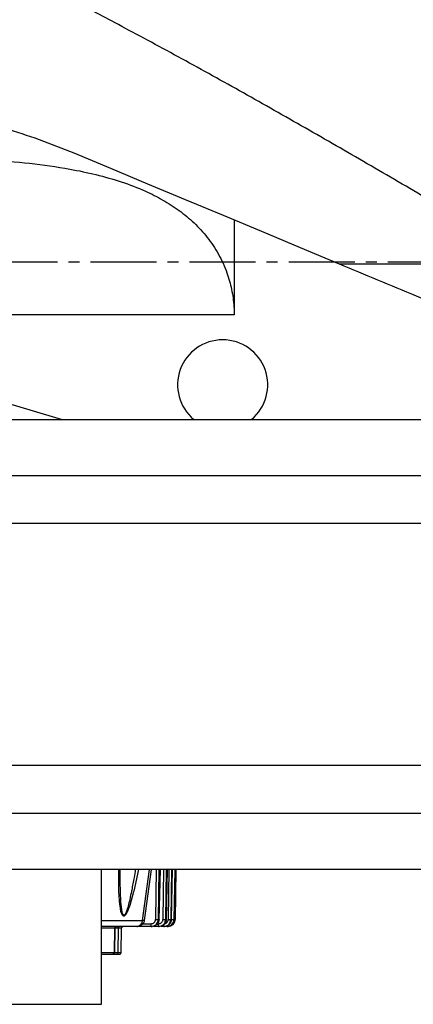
# Model space of a CAD drawing. Header units: millimetres. Extents: x 2719 to 13968, y 3953 to 13921.
# Tile 45 of 160: x 5572 to 5685, y 4718 to 5003. Entities that reach past the tile are written whole.
import ezdxf

# ---------------------------------------------------------------- set-up
doc = ezdxf.new("R2010")
doc.units = ezdxf.units.MM
doc.linetypes.add('CENTER2', pattern=[28.575, 19.05, -3.175, 3.175, -3.175])

msp = doc.modelspace()

# ---------------------------------------------------------------- linework, layer by layer
at = {"color": 7, "linetype": 'Continuous', "lineweight": 25}
for p, q in [((5587.529, 4964.425), (5598.124, 4959.995)), ((5598.124, 4959.995), (5608.852, 4955.509)), ((5608.852, 4955.509), (5619.704, 4950.972)), ((5619.704, 4950.972), (5630.666, 4946.388)), ((5630.666, 4946.388), (5641.727, 4941.764)), ((5633.819, 4945.07), (5633.819, 4917.622)), ((5641.727, 4941.764), (5652.874, 4937.102)), ((5652.874, 4937.102), (5664.097, 4932.41)), ((5664.097, 4932.41), (5721.488, 4932.41)), ((5633.819, 4917.622), (5556.01, 4917.622)), ((5556.01, 4895.8), (5584.17, 4887.416)), ((5550.511, 4887.416), (5698.491, 4887.416)), ((5698.491, 4871.152), (5550.511, 4871.152)), ((5550.511, 4857.42), (5698.491, 4857.42)), ((5698.491, 4787.429), (5550.511, 4787.429)), ((5550.511, 4773.697), (5698.491, 4773.697)), ((5698.491, 4757.433), (5550.511, 4757.433)), ((5595.505, 4718.438), (5595.505, 4757.433)), ((5612.196, 4742.895), (5612.55, 4757.433)), ((5614.256, 4742.896), (5614.58, 4757.433)), ((5615.688, 4742.898), (5615.985, 4757.433)), ((5616.522, 4742.899), (5616.796, 4757.433)), ((5616.779, 4742.9), (5617.033, 4757.433)), ((5600.901, 4753.859), (5600.893, 4755.674)), ((5601.092, 4748.067), (5600.901, 4753.859)), ((5600.567, 4751.017), (5600.555, 4751.319)), ((5600.843, 4747.222), (5600.567, 4751.017)), ((5604.791, 4750.944), (5603.699, 4747.014)), ((5604.254, 4751.445), (5604.201, 4751.172)), ((5604.845, 4751.165), (5604.791, 4750.944)), ((5601.102, 4747.925), (5601.092, 4748.067)), ((5601.465, 4745.114), (5601.102, 4747.925)), ((5600.878, 4746.937), (5600.843, 4747.222)), ((5601.16, 4745.297), (5600.878, 4746.937)), ((5601.235, 4745.01), (5601.16, 4745.297)), ((5601.495, 4744.994), (5601.465, 4745.114)), ((5602.883, 4744.917), (5602.639, 4744.478)), ((5602.748, 4745.318), (5602.658, 4745.089)), ((5602.972, 4745.101), (5602.883, 4744.917)), ((5603.631, 4746.807), (5602.972, 4745.101)), ((5603.699, 4747.014), (5603.631, 4746.807)), ((5602.406, 4744.163), (5602.119, 4743.939)), ((5602.639, 4744.478), (5602.406, 4744.163)), ((5611.275, 4741.5), (5611.719, 4742.137)), ((5611.884, 4742.9), (5612.153, 4742.9)), ((5612.195, 4742.894), (5612.196, 4742.895)), ((5613.88, 4742.158), (5614.036, 4742.9)), ((5614.036, 4742.9), (5614.233, 4742.9)), ((5614.254, 4742.895), (5614.256, 4742.896)), ((5614.95, 4741.506), (5615.393, 4742.157)), ((5615.393, 4742.157), (5615.549, 4742.9)), ((5615.549, 4742.9), (5615.678, 4742.9)), ((5615.684, 4742.896), (5615.687, 4742.897)), ((5615.687, 4742.897), (5615.688, 4742.898)), ((5615.859, 4741.508), (5616.299, 4742.154)), ((5616.18, 4741.508), (5616.589, 4742.086)), ((5616.299, 4742.154), (5616.457, 4742.9)), ((5616.521, 4742.9), (5616.457, 4742.9)), ((5616.522, 4742.898), (5616.521, 4742.9)), ((5599.309, 4740.442), (5599.183, 4733.429)), ((5599.351, 4733.38), (5599.477, 4740.446)), ((5599.843, 4740.933), (5599.778, 4740.935)), ((5600.342, 4740.442), (5600.222, 4733.429)), ((5600.342, 4740.442), (5600.347, 4740.539)), ((5600.347, 4740.539), (5600.362, 4740.632)), ((5600.362, 4740.632), (5600.385, 4740.717)), ((5600.385, 4740.717), (5600.416, 4740.791)), ((5600.416, 4740.791), (5600.454, 4740.853)), ((5600.454, 4740.853), (5600.497, 4740.898)), ((5600.497, 4740.898), (5600.543, 4740.926)), ((5600.543, 4740.926), (5600.592, 4740.935)), ((5601.221, 4733.381), (5601.342, 4740.447)), ((5606.195, 4740.981), (5605.711, 4740.935)), ((5605.711, 4740.935), (5605.931, 4740.956)), ((5609.864, 4740.935), (5605.711, 4740.935)), ((5605.931, 4740.956), (5606.091, 4740.998)), ((5606.091, 4740.998), (5606.465, 4741.19)), ((5606.453, 4741.045), (5606.195, 4740.981)), ((5606.673, 4741.123), (5606.453, 4741.045)), ((5607.131, 4741.369), (5606.673, 4741.123)), ((5607.549, 4741.721), (5607.131, 4741.369)), ((5607.549, 4741.721), (5609.864, 4741.721)), ((5609.864, 4740.935), (5609.864, 4741.721)), ((5609.864, 4740.935), (5610.624, 4741.081)), ((5609.864, 4740.935), (5610.121, 4740.935)), ((5610.751, 4741.035), (5610.121, 4740.935)), ((5612.028, 4740.935), (5610.582, 4740.935)), ((5610.624, 4741.081), (5610.983, 4741.268)), ((5610.883, 4741.082), (5610.751, 4741.035)), ((5611.535, 4741.502), (5610.883, 4741.082)), ((5610.983, 4741.268), (5611.275, 4741.5)), ((5612.028, 4740.935), (5612.028, 4741.721)), ((5612.028, 4740.935), (5612.786, 4741.083)), ((5612.028, 4740.935), (5612.215, 4740.935)), ((5612.85, 4741.038), (5612.215, 4740.935)), ((5613.547, 4740.935), (5612.636, 4740.935)), ((5612.786, 4741.083), (5613.143, 4741.27)), ((5612.975, 4741.083), (5612.85, 4741.038)), ((5613.624, 4741.505), (5612.975, 4741.083)), ((5613.143, 4741.27), (5613.433, 4741.504)), ((5613.547, 4740.935), (5614.304, 4741.083)), ((5613.547, 4740.935), (5613.67, 4740.935)), ((5614.324, 4741.045), (5613.67, 4740.935)), ((5614.458, 4740.935), (5614.02, 4740.935)), ((5614.304, 4741.083), (5614.66, 4741.271)), ((5614.429, 4741.084), (5614.324, 4741.045)), ((5614.458, 4740.935), (5614.518, 4740.935)), ((5614.66, 4741.271), (5614.95, 4741.506)), ((5614.779, 4740.935), (5614.78, 4740.935)), ((5614.906, 4740.973), (5615.31, 4741.127)), ((5595.505, 4732.936), (5598.726, 4732.936)), ((5598.901, 4732.936), (5599.972, 4732.936)), ((5600.02, 4732.946), (5599.972, 4732.936)), ((5600.067, 4732.974), (5600.02, 4732.946)), ((5600.11, 4733.019), (5600.067, 4732.974)), ((5600.148, 4733.08), (5600.11, 4733.019)), ((5600.179, 4733.155), (5600.148, 4733.08)), ((5600.202, 4733.24), (5600.179, 4733.155)), ((5600.217, 4733.333), (5600.202, 4733.24)), ((5600.222, 4733.429), (5600.217, 4733.333)), ((5555.51, 4718.438), (5595.505, 4718.438))]:
    msp.add_line(p, q, dxfattribs=at)
at = {"linetype": 'CENTER2'}
msp.add_line((5220.914, 4932.91), (7223.645, 4932.91), dxfattribs=at)
at = {"color": 8, "linetype": 'Continuous', "lineweight": 25}
for p, q in [((5583.528, 4887.607), (5583.528, 4887.416)), ((5600.555, 4751.319), (5600.493, 4757.433)), ((5600.893, 4755.674), (5600.91, 4757.433)), ((5606.187, 4757.433), (5604.845, 4751.165)), ((5607.399, 4742.674), (5609.378, 4757.433)), ((5609.849, 4757.433), (5607.862, 4742.618)), ((5611.309, 4757.433), (5611.13, 4742.9)), ((5612.063, 4757.433), (5611.884, 4742.9)), ((5612.153, 4742.9), (5612.507, 4757.433)), ((5613.458, 4757.433), (5613.262, 4742.9)), ((5614.232, 4757.433), (5614.036, 4742.9)), ((5614.233, 4742.9), (5614.556, 4757.433)), ((5614.974, 4757.433), (5614.761, 4742.9)), ((5615.762, 4757.433), (5615.549, 4742.9)), ((5615.678, 4742.9), (5615.975, 4757.433)), ((5616.689, 4757.433), (5616.457, 4742.9)), ((5616.521, 4742.9), (5616.794, 4757.433)), ((5617.03, 4757.433), (5616.779, 4742.9)), ((5595.505, 4742.674), (5607.399, 4742.674)), ((5612.193, 4742.896), (5612.153, 4742.9)), ((5612.196, 4742.895), (5612.193, 4742.896)), ((5614.256, 4742.897), (5614.233, 4742.9)), ((5614.256, 4742.896), (5614.256, 4742.897)), ((5615.688, 4742.898), (5615.678, 4742.9)), ((5616.779, 4742.9), (5616.779, 4742.9)), ((5599.309, 4740.442), (5595.505, 4740.442)), ((5600.342, 4740.442), (5599.477, 4740.442)), ((5611.742, 4741.721), (5612.028, 4741.721)), ((5613.547, 4740.935), (5613.547, 4741.455)), ((5595.505, 4733.429), (5599.183, 4733.429)), ((5599.352, 4733.429), (5600.222, 4733.429))]:
    msp.add_line(p, q, dxfattribs=at)
at = {"color": 7, "linetype": 'Continuous', "lineweight": 25}
for centre, radius, start, end in [((5630.5, 4897.415), 12.998, 90, 230.28486), ((5630.5, 4897.415), 12.998, 309.71514, 90), ((5605.948, 4728.876), 13.874, 82.07268, 83.998), ((5611.507, 4764.184), 21.287, 268.98469, 271.01531), ((5613.649, 4761.619), 18.723, 268.81508, 271.18492), ((5615.155, 4759.151), 16.256, 268.61049, 271.38951), ((5614.78, 4742.935), 2, 270, 359), ((5599.789, 4740.456), 0.48, 92.57127, 181.6425), ((5599.904, 4728.996), 14.845, 59.0055, 60.82079), ((5598.704, 4733.415), 0.48, 272.5886, 1.65864)]:
    msp.add_arc(centre, radius, start, end, dxfattribs=at)
at = {"color": 8, "linetype": 'Continuous', "lineweight": 25}
for centre, radius, start, end in [((5616.063, 4756.54), 13.646, 268.39263, 271.65355), ((5616.579, 4746.092), 3.198, 268.98213, 273.57577)]:
    msp.add_arc(centre, radius, start, end, dxfattribs=at)
at = {"color": 7, "linetype": 'Continuous', "lineweight": 25}
for points, knots in [([(5721.488, 4932.41), (5721.454, 4932.43), (5716.395, 4935.41), (5706.309, 4941.349), (5690.28, 4950.763), (5673.304, 4960.675), (5655.407, 4971.017), (5637.571, 4981.16), (5619.842, 4991.031), (5603.183, 5000.057), (5587.595, 5008.238), (5573.085, 5015.575), (5558.749, 5022.504), (5544.614, 5028.954), (5530.691, 5034.855), (5516.999, 5040.11), (5503.552, 5044.704), (5494.882, 5047.004), (5490.547, 5048.154)], [0, 0, 0, 0, 0.0004208, 0.0630311, 0.1256412, 0.2002543, 0.2750002, 0.3497761, 0.4244937, 0.4990829, 0.5618028, 0.6245203, 0.6869087, 0.7493909, 0.8118489, 0.8742043, 0.9371068, 1, 1, 1, 1]), ([(5510.386, 4979.904), (5513.398, 4979.865), (5519.42, 4979.787), (5528.751, 4979.129), (5538.279, 4978.03), (5547.972, 4976.423), (5557.755, 4974.301), (5567.631, 4971.621), (5577.582, 4968.403), (5584.213, 4965.751), (5587.529, 4964.425)], [0, 0, 0, 0, 0.1239261, 0.2478481, 0.373122, 0.4983915, 0.6229146, 0.7474341, 0.8737186, 1, 1, 1, 1]), ([(5562.887, 4962.477), (5566.876, 4962.167), (5574.854, 4961.546), (5585.195, 4960.058), (5593.987, 4958.226), (5601.287, 4956.155), (5607.713, 4953.687), (5613.263, 4950.893), (5617.98, 4947.871), (5622.307, 4944.293), (5626.16, 4940.107), (5629.393, 4935.269), (5631.733, 4930.167), (5633.166, 4925.014), (5633.755, 4920.895), (5633.804, 4918.418), (5633.819, 4917.622)], [0, 0, 0, 0, 0.1240291, 0.2480217, 0.3309331, 0.4139432, 0.4967515, 0.5596921, 0.6226059, 0.68537, 0.7480814, 0.8110432, 0.8739245, 0.9249074, 0.975866, 1, 1, 1, 1]), ([(5664.097, 4932.41), (5667.791, 4930.865), (5675.187, 4927.773), (5688.458, 4922.224), (5703.922, 4915.758), (5715.623, 4910.866), (5721.488, 4908.413)], [0, 0, 0, 0, 0.1944626, 0.3893209, 0.693889, 1, 1, 1, 1]), ([(5604.201, 4751.172), (5604.034, 4750.352), (5603.73, 4748.863), (5603.265, 4746.884), (5602.904, 4745.792), (5602.748, 4745.318)], [0, 0, 0, 0, 0.4099712, 0.7438, 1, 1, 1, 1]), ([(5601.853, 4743.929), (5601.795, 4743.963), (5601.671, 4744.034), (5601.441, 4744.369), (5601.32, 4744.744), (5601.235, 4745.01)], [0, 0, 0, 0, 0.2075047, 0.4374533, 1, 1, 1, 1]), ([(5601.768, 4744.328), (5601.718, 4744.412), (5601.606, 4744.598), (5601.535, 4744.853), (5601.495, 4744.994)], [0, 0, 0, 0, 0.448301, 1, 1, 1, 1]), ([(5602.658, 4745.089), (5602.564, 4744.878), (5602.433, 4744.583), (5602.228, 4744.305), (5602.132, 4744.242), (5602.087, 4744.213)], [0, 0, 0, 0, 0.5747731, 0.8017148, 1, 1, 1, 1]), ([(5602.087, 4744.213), (5602.059, 4744.204), (5602.003, 4744.185), (5601.89, 4744.206), (5601.817, 4744.279), (5601.768, 4744.328)], [0, 0, 0, 0, 0.23904011, 0.48601526, 1, 1, 1, 1]), ([(5602.119, 4743.939), (5602.073, 4743.925), (5601.982, 4743.898), (5601.896, 4743.919), (5601.853, 4743.929)], [0, 0, 0, 0, 0.5108075, 1, 1, 1, 1]), ([(5607.142, 4741.957), (5607.204, 4742.071), (5607.327, 4742.297), (5607.375, 4742.549), (5607.399, 4742.674)], [0, 0, 0, 0, 0.5062581, 1, 1, 1, 1]), ([(5607.862, 4742.618), (5607.833, 4742.461), (5607.774, 4742.146), (5607.624, 4741.863), (5607.549, 4741.721)], [0, 0, 0, 0, 0.497974, 1, 1, 1, 1]), ([(5609.864, 4741.721), (5610.024, 4741.738), (5610.344, 4741.77), (5610.693, 4741.989), (5610.909, 4742.225), (5611.031, 4742.432), (5611.112, 4742.66), (5611.124, 4742.82), (5611.13, 4742.9)], [0, 0, 0, 0, 0.2495481, 0.4987492, 0.6241783, 0.749021, 0.874504, 1, 1, 1, 1]), ([(5612.153, 4742.9), (5612.12, 4742.65), (5612.07, 4742.265), (5611.813, 4741.803), (5611.629, 4741.603), (5611.535, 4741.502)], [0, 0, 0, 0, 0.4793468, 0.73464001, 1, 1, 1, 1]), ([(5611.719, 4742.137), (5611.766, 4742.262), (5611.859, 4742.508), (5611.876, 4742.77), (5611.884, 4742.9)], [0, 0, 0, 0, 0.5058777, 1, 1, 1, 1]), ([(5611.723, 4741.692), (5611.847, 4741.856), (5612.116, 4742.212), (5612.168, 4742.655), (5612.195, 4742.894)], [0, 0, 0, 0, 0.4602145, 1, 1, 1, 1]), ([(5612.028, 4741.721), (5612.185, 4741.738), (5612.499, 4741.772), (5612.908, 4742.036), (5613.142, 4742.363), (5613.245, 4742.663), (5613.256, 4742.821), (5613.262, 4742.9)], [0, 0, 0, 0, 0.249133, 0.4983151, 0.7487864, 0.8743444, 1, 1, 1, 1]), ([(5613.433, 4741.504), (5613.527, 4741.605), (5613.708, 4741.801), (5613.824, 4742.041), (5613.88, 4742.158)], [0, 0, 0, 0, 0.5162049, 1, 1, 1, 1]), ([(5614.233, 4742.9), (5614.2, 4742.651), (5614.151, 4742.268), (5613.898, 4741.806), (5613.716, 4741.607), (5613.624, 4741.505)], [0, 0, 0, 0, 0.4798706, 0.7350988, 1, 1, 1, 1]), ([(5613.987, 4742.002), (5614.034, 4742.072), (5614.213, 4742.336), (5614.237, 4742.659), (5614.254, 4742.895)], [0, 0, 0, 0, 0.2662939, 1, 1, 1, 1]), ([(5615.678, 4742.9), (5615.646, 4742.652), (5615.598, 4742.271), (5615.348, 4741.809), (5615.167, 4741.609), (5615.075, 4741.508)], [0, 0, 0, 0, 0.4790643, 0.7345346, 1, 1, 1, 1]), ([(5615.527, 4742.179), (5615.537, 4742.195), (5615.665, 4742.405), (5615.675, 4742.661), (5615.684, 4742.896)], [0, 0, 0, 0, 0.0759597, 1, 1, 1, 1]), ([(5616.521, 4742.9), (5616.49, 4742.655), (5616.443, 4742.276), (5616.196, 4741.814), (5616.014, 4741.612), (5615.921, 4741.509)], [0, 0, 0, 0, 0.4747489, 0.7313119, 1, 1, 1, 1]), ([(5616.589, 4742.086), (5616.642, 4742.216), (5616.749, 4742.478), (5616.769, 4742.759), (5616.779, 4742.9)], [0, 0, 0, 0, 0.5000151, 1, 1, 1, 1]), ([(5605.711, 4740.935), (5604.788, 4740.935), (5602.937, 4740.935), (5599.508, 4740.935), (5596.803, 4740.935), (5595.497, 4740.935)], [0, 0, 0, 0, 0.3396071, 0.6810092, 1, 1, 1, 1]), ([(5599.477, 4740.444), (5599.481, 4740.488), (5599.489, 4740.577), (5599.545, 4740.697), (5599.622, 4740.794), (5599.706, 4740.86), (5599.777, 4740.899), (5599.839, 4740.924), (5599.838, 4740.927), (5599.837, 4740.929)], [0, 0, 0, 0, 0.1306223, 0.2619181, 0.3847303, 0.502753, 0.6255235, 0.7619034, 1, 1, 1, 1]), ([(5601.225, 4740.442), (5601.281, 4740.443), (5601.392, 4740.444), (5601.252, 4740.445), (5600.91, 4740.444), (5600.531, 4740.443), (5600.342, 4740.442)], [0, 0, 0, 0, 0.2500018, 0.4999513, 0.7495739, 1, 1, 1, 1]), ([(5601.341, 4740.444), (5601.345, 4740.487), (5601.353, 4740.573), (5601.398, 4740.674), (5601.445, 4740.743), (5601.497, 4740.802), (5601.565, 4740.858), (5601.631, 4740.898), (5601.69, 4740.927), (5601.691, 4740.93), (5601.691, 4740.931)], [0, 0, 0, 0, 0.11202, 0.2246499, 0.2799701, 0.3357833, 0.4543125, 0.5889765, 0.7415749, 1, 1, 1, 1]), ([(5606.465, 4741.19), (5606.587, 4741.29), (5606.77, 4741.44), (5606.993, 4741.723), (5607.093, 4741.88), (5607.142, 4741.957)], [0, 0, 0, 0, 0.5003363, 0.7542361, 1, 1, 1, 1]), ([(5615.075, 4741.508), (5615.046, 4741.48), (5614.962, 4741.401), (5614.757, 4741.241), (5614.559, 4741.147), (5614.429, 4741.084)], [0, 0, 0, 0, 0.1547104, 0.4457321, 1, 1, 1, 1]), ([(5614.458, 4740.935), (5614.605, 4740.945), (5614.887, 4740.964), (5615.384, 4741.128), (5615.675, 4741.361), (5615.859, 4741.508)], [0, 0, 0, 0, 0.2850943, 0.547095, 1, 1, 1, 1]), ([(5614.779, 4740.935), (5615.038, 4740.961), (5615.562, 4741.014), (5615.973, 4741.343), (5616.18, 4741.508)], [0, 0, 0, 0, 0.49521339, 1, 1, 1, 1]), ([(5615.921, 4741.509), (5615.921, 4741.509), (5615.921, 4741.508), (5615.919, 4741.506), (5615.912, 4741.5), (5615.888, 4741.477), (5615.793, 4741.388), (5615.565, 4741.221), (5615.293, 4741.059), (5615.086, 4741.03), (5615.038, 4741.024)], [0, 0, 0, 0, 0.000898, 0.0025297, 0.0079179, 0.0274628, 0.1013333, 0.3882336, 0.8600545, 1, 1, 1, 1]), ([(5615.447, 4741.179), (5615.479, 4741.187), (5615.524, 4741.199), (5615.557, 4741.229), (5615.566, 4741.238)], [0, 0, 0, 0, 0.7225586, 1, 1, 1, 1]), ([(5598.723, 4732.936), (5598.785, 4732.937), (5598.901, 4732.939), (5599.014, 4732.957), (5599.113, 4733.009), (5599.163, 4733.043), (5599.213, 4733.089), (5599.276, 4733.164), (5599.337, 4733.278), (5599.347, 4733.378), (5599.352, 4733.427)], [0, 0, 0, 0, 0.2836378, 0.5262247, 0.5801194, 0.6339119, 0.6898922, 0.7490293, 0.874307, 1, 1, 1, 1]), ([(5599.972, 4732.936), (5600.12, 4732.936), (5600.338, 4732.936), (5600.454, 4732.936), (5600.491, 4732.936)], [0, 0, 0, 0, 0.682235, 1, 1, 1, 1]), ([(5600.222, 4733.429), (5600.412, 4733.429), (5600.792, 4733.428), (5601.127, 4733.427), (5601.275, 4733.428), (5601.161, 4733.429), (5601.104, 4733.429)], [0, 0, 0, 0, 0.2504734, 0.5000881, 0.7497047, 1, 1, 1, 1]), ([(5600.491, 4732.937), (5600.558, 4732.937), (5600.682, 4732.936), (5600.788, 4732.941), (5600.886, 4732.963), (5600.956, 4732.992), (5601.016, 4733.03), (5601.078, 4733.081), (5601.151, 4733.168), (5601.209, 4733.293), (5601.218, 4733.383), (5601.222, 4733.428)], [0, 0, 0, 0, 0.2452486, 0.45249, 0.5453747, 0.6309078, 0.672777, 0.7156333, 0.8066763, 0.903774, 1, 1, 1, 1])]:
    msp.add_open_spline(points, degree=3, knots=knots, dxfattribs=at)
at = {"color": 8, "linetype": 'Continuous', "lineweight": 25}
for points, knots in [([(5605.296, 4757.433), (5605.173, 4756.66), (5604.853, 4754.654), (5604.482, 4752.667), (5604.254, 4751.445)], [0, 0, 0, 0, 0.3855288, 1, 1, 1, 1]), ([(5613.851, 4741.78), (5613.902, 4741.787), (5614.108, 4741.818), (5614.413, 4742.046), (5614.699, 4742.429), (5614.74, 4742.743), (5614.761, 4742.9)], [0, 0, 0, 0, 0.1000187, 0.3991204, 0.6998532, 1, 1, 1, 1]), ([(5599.377, 4740.445), (5599.431, 4740.445), (5599.54, 4740.444), (5599.386, 4740.443), (5599.309, 4740.442)], [0, 0, 0, 0, 0.4989458, 1, 1, 1, 1]), ([(5599.183, 4733.429), (5599.279, 4733.429), (5599.387, 4733.428), (5599.343, 4733.428), (5599.337, 4733.428)], [0, 0, 0, 0, 0.8865258, 1, 1, 1, 1])]:
    msp.add_open_spline(points, degree=3, knots=knots, dxfattribs=at)

doc.saveas('drawing.dxf')
